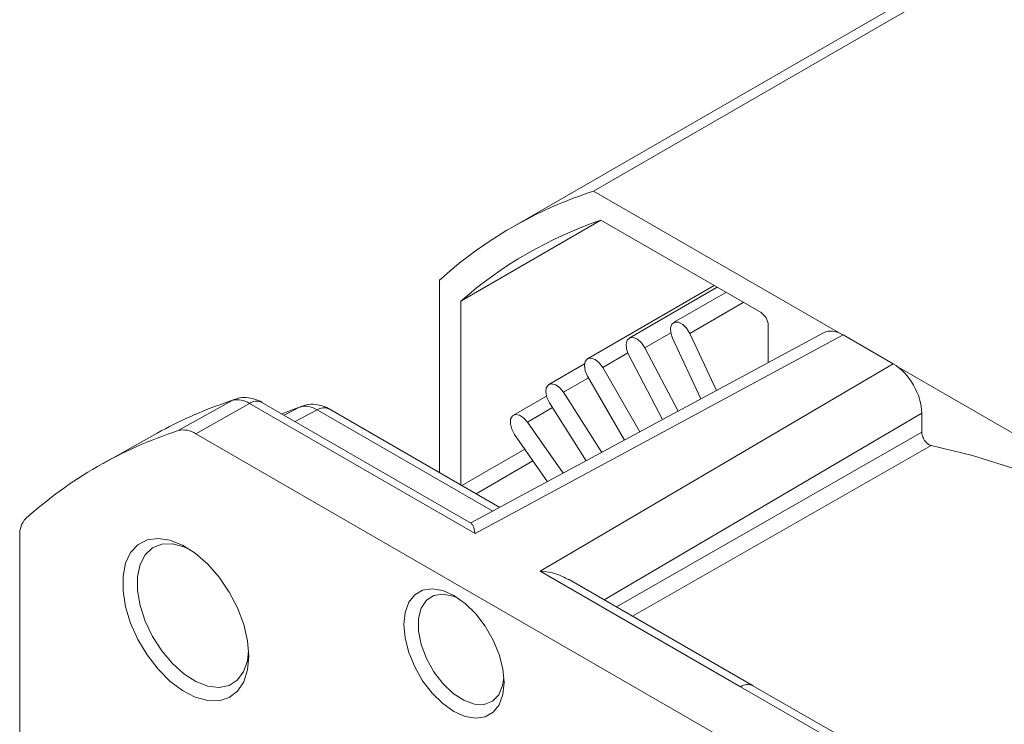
# Model space of a CAD drawing. Header units: inches. Extents: x 692 to 8431, y -6094 to -4411.
# Tile 8 of 17: x 3147 to 3226, y -5740 to -5683. Entities that reach past the tile are written whole.
import ezdxf

# ---------------------------------------------------------------- set-up
doc = ezdxf.new("R2010")
doc.units = ezdxf.units.IN
doc.header["$MEASUREMENT"] = 0

msp = doc.modelspace()

# ---------------------------------------------------------------- linework, layer by layer
at = {"color": 7, "linetype": 'Continuous', "lineweight": 15}
for p, q in [((3192.6821, -5697.1835), (3298.642, -5636.0292)), ((3292.1095, -5638.9321), (3186.1496, -5700.0864)), ((3192.6821, -5697.1835), (3212.3797, -5708.5519)), ((3193.2837, -5699.5152), (3182.0628, -5705.9913)), ((3206.1186, -5706.9227), (3193.2778, -5699.5117)), ((3180.3446, -5704.3116), (3180.3446, -5719.7544)), ((3202.3647, -5704.7562), (3192.2112, -5710.6163)), ((3202.5991, -5704.8915), (3195.5475, -5708.9613)), ((3203.3044, -5705.2985), (3199.1019, -5707.724)), ((3182.0628, -5705.9913), (3182.0628, -5720.746)), ((3211.1157, -5708.5388), (3182.8643, -5723.7844)), ((3200.399, -5708.5828), (3202.547, -5713.1628)), ((3206.6914, -5710.9263), (3206.6914, -5707.9148)), ((3212.7083, -5708.7142), (3183.1961, -5724.6402)), ((3201.3013, -5713.835), (3199.0195, -5708.9698)), ((3212.7083, -5708.7142), (3216.7116, -5711.0246)), ((3196.8052, -5709.7406), (3199.4616, -5714.8278)), ((3188.4104, -5727.6496), (3216.7116, -5711.0246)), ((3191.969, -5711.0305), (3189.111, -5712.68)), ((3198.2244, -5715.4954), (3195.5045, -5710.2866)), ((3193.4261, -5711.3176), (3196.405, -5716.4772)), ((3217.0402, -5711.2417), (3256.4819, -5734.0053)), ((3195.1696, -5717.1439), (3192.2111, -5712.0196)), ((3190.2797, -5713.3052), (3193.3443, -5718.129)), ((3163.7338, -5713.9577), (3159.3881, -5716.3804)), ((3165.1142, -5714.2043), (3160.801, -5716.6327)), ((3163.9688, -5713.8548), (3163.2915, -5714.0937)), ((3183.1961, -5724.6402), (3165.1142, -5714.2043)), ((3182.9195, -5723.8163), (3166.1089, -5714.1141)), ((3188.9128, -5713.6124), (3186.2634, -5715.1415)), ((3192.104, -5718.7982), (3189.1569, -5714.1595)), ((3185.1707, -5722.5397), (3171.489, -5714.6434)), ((3219.0025, -5714.9923), (3219.0025, -5716.5136)), ((3187.383, -5715.6929), (3190.246, -5719.8009)), ((3157.7193, -5716.5852), (3153.3692, -5719.0098)), ((3160.801, -5716.6327), (3246.2814, -5765.9674)), ((3188.9941, -5720.4765), (3186.3585, -5716.6948)), ((3146.6951, -5823.5044), (3146.6951, -5724.7826)), ((3204.4773, -5736.9225), (3188.4104, -5727.6496)), ((3205.4721, -5736.8324), (3190.6765, -5728.2931)), ((3211.2314, -5740.8206), (3204.4773, -5736.9225)), ((3212.226, -5740.7304), (3205.472, -5736.8323))]:
    msp.add_line(p, q, dxfattribs=at)
at = {"color": 8, "linetype": 'Continuous', "lineweight": 15}
for p, q in [((3200.399, -5708.5828), (3204.6969, -5706.1022)), ((3196.8052, -5709.7406), (3198.8775, -5708.5446)), ((3193.4261, -5711.3176), (3195.4414, -5710.1545)), ((3190.2797, -5713.3052), (3192.2851, -5712.1478)), ((3163.7338, -5713.9577), (3163.077, -5714.1801)), ((3163.9679, -5713.855), (3163.7338, -5713.9577)), ((3169.1627, -5714.4824), (3167.8939, -5715.1443)), ((3170.5267, -5714.7157), (3168.7779, -5715.6545)), ((3184.6087, -5722.843), (3170.5267, -5714.7157)), ((3187.383, -5715.6929), (3189.3938, -5714.5323)), ((3219.0025, -5714.9923), (3193.5433, -5729.9477)), ((3219.0025, -5716.5136), (3194.5336, -5730.5192)), ((3182.128, -5720.7836), (3187.1772, -5717.8695)), ((3219.7523, -5717.5752), (3195.826, -5731.2652)), ((3187.8345, -5718.8127), (3183.2738, -5721.4449))]:
    msp.add_line(p, q, dxfattribs=at)
at = {"color": 7, "linetype": 'Continuous', "lineweight": 15, "flags": 128}
for points in [[(3199.0195, -5708.9698), (3198.876, -5708.5371), (3198.8593, -5708.1408), (3198.972, -5707.8413), (3199.197, -5707.6841), (3199.4999, -5707.6931), (3199.8347, -5707.8671), (3200.1504, -5708.1795), (3200.399, -5708.5828)], [(3195.5045, -5710.2866), (3195.3392, -5709.8544), (3195.298, -5709.4464), (3195.3873, -5709.1248), (3195.5935, -5708.9385), (3195.8851, -5708.9158), (3196.2178, -5709.0603), (3196.5409, -5709.35), (3196.8052, -5709.7406)], [(3192.2111, -5712.0196), (3192.0248, -5711.5902), (3191.9594, -5711.1727), (3192.0248, -5710.8308), (3192.2111, -5710.6163), (3192.4898, -5710.5621), (3192.8186, -5710.6764), (3193.1474, -5710.9416), (3193.4261, -5711.3176)], [(3189.1569, -5714.1595), (3188.9508, -5713.7352), (3188.8615, -5713.3105), (3188.9026, -5712.95), (3189.068, -5712.7087), (3189.3323, -5712.6231), (3189.6554, -5712.7065), (3189.9881, -5712.946), (3190.2797, -5713.3052)], [(3167.7, -5715.0324), (3167.7068, -5715.0297), (3169.1627, -5714.4824)], [(3186.3585, -5716.6948), (3186.1335, -5716.2779), (3186.0208, -5715.8483), (3186.0375, -5715.4712), (3186.181, -5715.2042), (3186.4295, -5715.0878), (3186.7452, -5715.1398), (3187.08, -5715.3523), (3187.383, -5715.6929)], [(3219.7523, -5717.5752), (3223.0726, -5718.3762), (3226.4471, -5719.4517), (3229.8623, -5720.7974), (3233.3049, -5722.408), (3236.7611, -5724.2772), (3240.2173, -5726.3975), (3243.6598, -5728.7605), (3247.0751, -5731.357), (3250.4495, -5734.1767), (3252.1164, -5735.6659)], [(3165.0571, -5734.4593), (3164.9536, -5735.5744), (3164.6476, -5736.5245), (3164.1513, -5737.2706), (3163.4853, -5737.7822), (3162.6768, -5738.0383), (3161.7588, -5738.0286), (3160.7689, -5737.7533), (3159.7478, -5737.2237), (3158.7371, -5736.4616), (3157.7782, -5735.4981), (3156.9105, -5734.3726), (3156.1694, -5733.1313), (3155.5853, -5731.825), (3155.1821, -5730.5071), (3154.9762, -5729.2316), (3154.9762, -5728.0507), (3155.1821, -5727.0128), (3155.5853, -5726.1604), (3156.1694, -5725.5283), (3156.9105, -5725.1424), (3157.7782, -5725.0186), (3158.7371, -5725.1618), (3159.7478, -5725.5663), (3160.7689, -5726.2155), (3161.7588, -5727.0828), (3162.6768, -5728.1326), (3163.4853, -5729.3221), (3164.1513, -5730.6025), (3164.6476, -5731.9214), (3164.9536, -5733.2248), (3165.0571, -5734.4593)], [(3160.3883, -5725.9454), (3159.8589, -5725.703), (3158.9285, -5725.4644), (3158.0754, -5725.4944), (3157.3394, -5725.7916), (3156.755, -5726.3421), (3156.3496, -5727.1203), (3156.142, -5728.0896), (3156.142, -5729.2048), (3156.3496, -5730.4137), (3156.755, -5731.6599), (3157.3394, -5732.8849), (3158.0754, -5734.0316), (3158.9285, -5735.0464), (3159.8589, -5735.8817), (3160.8231, -5736.4986), (3161.776, -5736.8681), (3162.6731, -5736.9731), (3163.4723, -5736.8085), (3164.1364, -5736.3821), (3164.6342, -5735.7139), (3164.9425, -5734.835), (3165.0426, -5734.0099)], [(3185.5178, -5736.5736), (3185.417, -5737.5486), (3185.1197, -5738.3584), (3184.6407, -5738.9623), (3184.0041, -5739.3301), (3183.2419, -5739.4433), (3182.3921, -5739.2963), (3181.4975, -5738.8964), (3180.6029, -5738.2637), (3179.7532, -5737.4299), (3178.9909, -5736.4367), (3178.3543, -5735.3341), (3177.8753, -5734.1773), (3177.578, -5733.0244), (3177.4772, -5731.933), (3177.578, -5730.958), (3177.8753, -5730.1482), (3178.3543, -5729.5443), (3178.9909, -5729.1765), (3179.7532, -5729.0633), (3180.6029, -5729.2103), (3181.4975, -5729.6102), (3182.3921, -5730.2429), (3183.2419, -5731.0768), (3184.0041, -5732.0699), (3184.6407, -5733.1725), (3185.1197, -5734.3293), (3185.417, -5735.4823), (3185.5178, -5736.5736)], [(3181.8448, -5729.828), (3181.4297, -5729.6499), (3180.6103, -5729.4845), (3179.8829, -5729.5978), (3179.2931, -5729.9827), (3178.8781, -5730.6151), (3178.6638, -5731.4552), (3178.6638, -5732.4502), (3178.8781, -5733.5376), (3179.2931, -5734.6491), (3179.8829, -5735.7148), (3180.6103, -5736.6678), (3181.4297, -5737.4482), (3182.2895, -5738.0069), (3183.1358, -5738.3089), (3183.9154, -5738.3352), (3184.5792, -5738.0841), (3185.0856, -5737.5714), (3185.4028, -5736.8293), (3185.503, -5736.1665)]]:
    msp.add_lwpolyline(points, dxfattribs=at)
at = {"color": 7, "linetype": 'Continuous', "lineweight": 15}
for centre, radius, start, end in [((3203.1726, -5729.5819), 34.0545, 107.941903, 132.093337), ((3203.9597, -5730.9456), 33.1993, 108.768968, 131.266272), ((3205.448, -5707.9713), 1.2447, 2.602028, 57.397973), ((3174.3291, -5746.4163), 34.1435, 109.241584, 119.108788), ((3164.1448, -5715.6437), 1.7353, 56.042485, 103.702741), ((3169.5876, -5716.1023), 1.6747, 55.891062, 104.697407), ((3169.9496, -5748.7491), 34.0482, 108.070906, 131.964368), ((3159.8088, -5718.106), 1.7762, 56.042446, 103.702755), ((3148.4686, -5724.6597), 1.7777, 136.331493, 183.964112)]:
    msp.add_arc(centre, radius, start, end, dxfattribs=at)
at = {"color": 8, "linetype": 'Continuous', "lineweight": 15}
for centre, radius, start, end in [((3165.6905, -5715.0304), 1.0073, 65.459554, 124.901471), ((3171.0724, -5715.5382), 0.987, 65.034886, 123.561751), ((3205.0537, -5737.7486), 1.0072, 65.442448, 124.902937)]:
    msp.add_arc(centre, radius, start, end, dxfattribs=at)
at = {"color": 7, "linetype": 'Continuous', "lineweight": 15}
for centre, major_axis, ratio, start_param, end_param in [((3212.7089, -5711.3606), (-1.6204, 2.8067), 0.5773051, 5.4980367, 6.266605), ((3216.711, -5713.6704), (-1.62, 2.806), 0.5776006, 3.9272405, 5.4977809)]:
    msp.add_ellipse(centre, major_axis=major_axis, ratio=ratio, start_param=start_param, end_param=end_param, dxfattribs=at)
for points, knots in [([(3166.1088, -5714.1146), (3166.1074, -5714.1136), (3165.9326, -5713.9896), (3165.513, -5713.8328), (3164.8548, -5713.7109), (3164.3073, -5713.7265), (3164.0319, -5713.8502), (3163.9739, -5713.8762)], [0, 0, 0, 0, 0.0023579, 0.288411, 0.5945902, 0.9147332, 1, 1, 1, 1]), ([(3171.4873, -5714.6472), (3171.4749, -5714.6385), (3171.2897, -5714.5084), (3170.8578, -5714.3529), (3170.1974, -5714.243), (3169.6065, -5714.2861), (3169.2947, -5714.4431), (3169.1959, -5714.4929)], [0, 0, 0, 0, 0.0189212, 0.2828896, 0.5658411, 0.8623853, 1, 1, 1, 1]), ([(3219.0025, -5716.5136), (3219.0088, -5716.5917), (3219.0215, -5716.7477), (3219.1202, -5717.0026), (3219.2656, -5717.2372), (3219.4468, -5717.427), (3219.6167, -5717.5378), (3219.7156, -5717.5651), (3219.7523, -5717.5752)], [0, 0, 0, 0, 0.1789181, 0.3578329, 0.5366929, 0.7155165, 0.894358, 1, 1, 1, 1]), ([(3182.9059, -5723.8448), (3182.9549, -5723.8896), (3183.0647, -5723.9901), (3183.1479, -5724.3885), (3183.1958, -5724.6383), (3183.1961, -5724.6402)], [0, 0, 0, 0, 0.44450307, 0.9956912, 1, 1, 1, 1]), ([(3188.4104, -5727.6496), (3188.4138, -5727.6498), (3188.8515, -5727.6803), (3189.6571, -5727.7949), (3190.3524, -5728.1591), (3190.6628, -5728.3217)], [0, 0, 0, 0, 0.0043088, 0.5555007, 1, 1, 1, 1])]:
    msp.add_open_spline(points, degree=3, knots=knots, dxfattribs=at)

doc.saveas('drawing.dxf')
